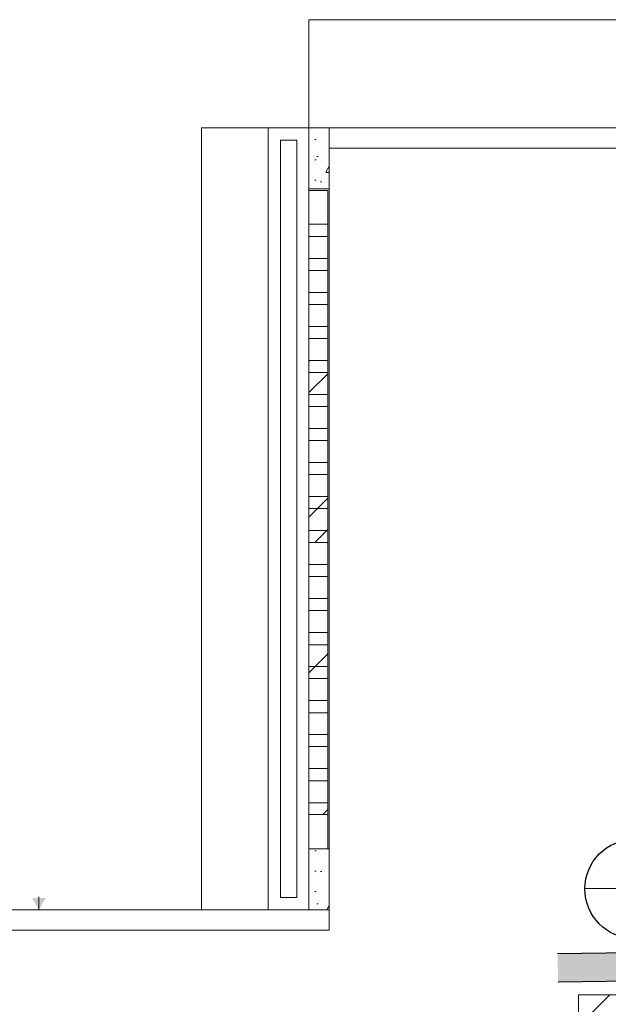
# Model space of a CAD drawing. Header units: millimetres. Extents: x 2826 to 3034, y 1533 to 1590.
# Tile 226 of 248: x 3015.24 to 3019.58, y 1557.61 to 1564.88. Entities that reach past the tile are written whole.
import ezdxf
from ezdxf.enums import TextEntityAlignment as Align

# ---------------------------------------------------------------- set-up
doc = ezdxf.new("R2010")
doc.units = ezdxf.units.MM
doc.set_wipeout_variables(frame=1)
doc.linetypes.add('CONTINU', pattern=[0])
doc.layers.add('_Caneta_No__220', color=7, linetype='Continuous', lineweight=15, true_color=0x8a8a8a)
doc.layers.add('ARQ-TXT-1_100', color=10, linetype='Continuous')
doc.layers.add('ILUMINAÇÃO DE EMERGÊNCIA', color=5, linetype='Continuous')
doc.styles.add('ESTILO_GERADO_2', font='arial.ttf')
pattern_1 = [(45, (0.02328, 0.61931), (-0.11490485, 0.11490485), [])]
pattern_2 = [(0, (0.0233, 0.6193), (0, 0.779423), [0.075, -0.375]), (0, (0.2483, 1.009), (0, 0.779423), [0.075, -0.375]), (60, (0.0233, 0.6193), (-0.675, 0.389711), [0.075, -0.375]), (60, (0.4733, 0.6193), (-0.675, 0.389711), [0.075, -0.375]), (120, (0.0983, 0.6193), (0.675, 0.389711), [0.075, -0.375]), (120, (0.5483, 0.6193), (0.675, 0.389711), [0.075, -0.375]), (0, (0.02328, 0.69431), (0, 0.15), [0, -0.15, 0, -0.225]), (45, (0.09828, 0.69431), (-0.106066, 0.106066), [0, -0.1125, 0, -0.1875])]
pattern_3 = [(45, (0.0233, 0.6193), (-0.574524, 0.574524), []), (45, (-0.0916, 0.7342), (-0.574524, 0.574524), [])]
pattern_4 = [(45, (0.0233, 0.6193), (-0.574524, 0.574524), []), (45, (-0.0916, 0.7342), (-0.574524, 0.574524), [])]

# ---------------------------------------------------------------- blocks, each defined once
blk = doc.blocks.new('ARROWHEAD_16')
at = {"linetype": 'Continuous', "lineweight": 0}
blk.add_hatch(color=0, dxfattribs=at).paths.add_polyline_path([(-0.9093, 0.525), (0, 0), (-0.9093, -0.525)])
at = {"color": 0, "linetype": 'Continuous', "lineweight": 0}
blk.add_line((0, 0), (-1, 0), dxfattribs=at)
blk = doc.blocks.new('A$Cdd268059')
at = {"layer": '_Caneta_No__220'}
h = blk.add_hatch(dxfattribs=at)
h.set_pattern_fill('TIJOLO_COMUM_0005', color=256, style=0, pattern_type=2)
h.set_pattern_definition(pattern_1)
h.paths.add_polyline_path([(33.0105, 10.9898), (33.1605, 10.8398), (33.1605, 10.9898)])
h = blk.add_hatch(dxfattribs=at)
h.set_pattern_fill('TIJOLO_COMUM_0005', color=256, style=0, pattern_type=2)
h.set_pattern_definition(pattern_1)
h.paths.add_polyline_path([(33.0105, 10.8398), (33.1605, 10.8398), (33.0105, 10.9898)])
h = blk.add_hatch(dxfattribs=at)
h.set_pattern_fill('TIJOLO_COMUM_0005', color=256, style=0, pattern_type=2)
h.set_pattern_definition(pattern_1)
h.paths.add_polyline_path([(34.336, 10.9898), (33.1605, 10.9898), (33.1605, 10.8398), (34.336, 10.8398)])
for p, q in [((41.8586, 18.1858), (31.0212, 18.1858)), ((31.0212, 18.1858), (31.0212, 17.3869)), ((41.8586, 17.3869), (31.0212, 17.3869)), ((34.206, 17.3869), (31.0212, 17.3869)), ((31.0212, 17.3869), (31.0212, 11.6171)), ((31.0212, 17.3869), (41.0073, 17.3869)), ((30.9312, 17.2969), (30.8112, 17.2969)), ((30.8112, 17.2969), (30.8112, 11.7071)), ((30.9312, 11.7071), (30.9312, 17.2969)), ((30.8112, 11.7071), (30.9312, 11.7071)), ((5.0027, 11.6171), (31.0212, 11.6171)), ((31.0212, 11.6171), (18.8463, 11.6171)), ((33.0105, 9.1406), (33.0105, 10.9898)), ((33.0105, 10.9898), (34.206, 10.9898))]:
    blk.add_line(p, q, dxfattribs=at)
for points in [[(0.8316, 1.8193), (18.8463, 1.8193), (18.8502, 0.0414), (25.1638, 0.0553), (25.1638, 1.8193), (41.007, 1.8193), (41.007, 17.3869), (31.0212, 17.3869), (31.0212, 11.6171), (18.8463, 11.6171), (18.8463, 10.4171), (0.8316, 10.4171)], [(30.2296, 11.6171), (30.7212, 11.6171), (30.7212, 17.3869), (30.2296, 17.3869)]]:
    blk.add_lwpolyline(points, close=True, dxfattribs=at)
for points in [[(31.0212, 17.3869), (31.0212, 17.2369)], [(34.226, 17.3869), (31.0212, 17.3869)], [(31.1712, 17.2369), (34.206, 17.2369)], [(31.1712, 11.4671), (31.1712, 17.2369)], [(31.0212, 11.6171), (18.8463, 11.6171)], [(18.8463, 11.4671), (31.0212, 11.4671)], [(31.1712, 11.4671), (31.0212, 11.4671)], [(33.0105, 10.9898), (33.1605, 10.9898)], [(33.0105, 10.9898), (33.0105, 10.7406)], [(34.206, 10.9898), (33.1605, 10.9898)]]:
    blk.add_lwpolyline(points, dxfattribs=at)
at = {"layer": '_Caneta_No__220', "xscale": 0.095, "yscale": 0.095, "zscale": 0.095, "rotation": 270}
blk.add_blockref('ARROWHEAD_16', (29.0289, 11.6171), dxfattribs=at)
at = {"layer": '_Caneta_No__220', "style": 'ESTILO_GERADO_2'}
for p in [(34.4309, 10.5457), (35.0309, 10.5457)]:
    blk.add_attdef('txt', text='', height=0.12, dxfattribs=at).set_placement(p, align=Align.MIDDLE_CENTER)
blk.add_attdef('txt', text='', height=0.12, rotation=90, dxfattribs=at).set_placement((1.2958, 6.4033), align=Align.MIDDLE_CENTER)
for points in [[(30.8112, 17.2969), (30.7212, 17.3869), (30.7212, 17.2969)], [(30.9312, 17.2969), (31.0212, 17.2969), (31.0212, 17.3869)], [(30.7212, 11.7071), (30.7212, 11.6171), (30.8112, 11.7071)], [(30.9312, 11.6171), (31.0212, 11.6171), (30.9312, 11.7071)]]:
    blk.add_wipeout(points).dxf.layer = '_Caneta_No__220'
for points in [[(30.7212, 17.3869), (30.8112, 17.2969), (30.8112, 17.3869)], [(30.8112, 11.7071), (30.7212, 11.6171), (30.8112, 11.6171)], [(30.9312, 11.7071), (31.0212, 11.6171), (31.0212, 11.7071)]]:
    blk.add_wipeout(points).dxf.layer = '_Caneta_No__220'
at = {"layer": '_Caneta_No__220'}
for points in [[(30.7212, 17.3869), (30.7212, 17.2969)], [(30.7212, 11.6171), (30.7212, 11.7071)], [(31.0212, 11.6171), (30.9312, 11.6171)]]:
    blk.add_lwpolyline(points, dxfattribs=at)
blk.add_wipeout([(30.9312, 17.3869), (30.8112, 17.3869), (30.8112, 17.2969), (30.9312, 17.2969)]).dxf.layer = '_Caneta_No__220'
blk.add_wipeout([(30.9312, 17.3869), (30.9312, 17.2969), (31.0212, 17.3869)]).dxf.layer = '_Caneta_No__220'
for points in [[(31.0212, 17.3869), (30.7212, 17.3869)], [(30.8112, 17.2969), (30.9312, 17.2969)]]:
    blk.add_lwpolyline(points, dxfattribs=at)
blk.add_wipeout([(30.9312, 17.2969), (30.9312, 11.7071), (31.0212, 11.7071), (31.0212, 17.2969)]).dxf.layer = '_Caneta_No__220'
h = blk.add_hatch(dxfattribs=at)
h.set_pattern_fill('CONCRETO_ESTRUTURAL_0005', color=256, style=0, pattern_type=2)
h.set_pattern_definition(pattern_2)
h.paths.add_polyline_path([(31.0212, 17.3869), (31.0212, 16.9369), (31.1712, 16.9369), (31.1712, 17.3869)])
h = blk.add_hatch(dxfattribs=at)
h.set_pattern_fill('DUPLA_1_4_0005', color=256, style=0, pattern_type=2)
h.set_pattern_definition(pattern_3)
h.paths.add_polyline_path([(31.0212, 16.1736), (31.0212, 15.8336), (31.1612, 15.8336), (31.1612, 16.1736)])
h = blk.add_hatch(dxfattribs=at)
h.set_pattern_fill('DUPLA_1_4_0005', color=256, style=0, pattern_type=2)
h.set_pattern_definition(pattern_3)
h.paths.add_polyline_path([(31.0212, 15.6715), (31.0212, 15.3315), (31.1612, 15.3315), (31.1612, 15.6715)])
h = blk.add_hatch(dxfattribs=at)
h.set_pattern_fill('DUPLA_1_4_0005', color=256, style=0, pattern_type=2)
h.set_pattern_definition(pattern_4)
h.paths.add_polyline_path([(31.0212, 14.6674), (31.0212, 14.3274), (31.1612, 14.3274), (31.1612, 14.6674)])
h = blk.add_hatch(dxfattribs=at)
h.set_pattern_fill('DUPLA_1_4_0005', color=256, style=0, pattern_type=2)
h.set_pattern_definition(pattern_4)
h.paths.add_polyline_path([(31.0212, 13.6633), (31.0212, 13.3233), (31.1612, 13.3233), (31.1612, 13.6633)])
h = blk.add_hatch(dxfattribs=at)
h.set_pattern_fill('DUPLA_1_4_0005', color=256, style=0, pattern_type=2)
h.set_pattern_definition(pattern_4)
h.paths.add_polyline_path([(31.0212, 12.6592), (31.0212, 12.3192), (31.1612, 12.3192), (31.1612, 12.6592)])
h = blk.add_hatch(dxfattribs=at)
h.set_pattern_fill('CONCRETO_ESTRUTURAL_0005', color=256, style=0, pattern_type=2)
h.set_pattern_definition(pattern_2)
h.paths.add_polyline_path([(31.0212, 12.0671), (31.0212, 11.6171), (31.1712, 11.6171), (31.1712, 12.0671)])
for points in [[(31.0212, 17.3869), (31.0212, 16.9369), (31.1712, 16.9369), (31.1712, 17.3869)], [(31.0212, 16.9256), (31.0212, 16.5856), (31.1612, 16.5856), (31.1612, 16.9256)], [(31.0212, 16.9256), (31.0212, 16.5856), (31.1612, 16.5856), (31.1612, 16.9256)], [(31.0212, 16.9256), (31.0212, 16.5856), (31.1612, 16.5856), (31.1612, 16.9256)], [(31.0212, 16.9256), (31.0212, 16.5856), (31.1612, 16.5856), (31.1612, 16.9256)], [(31.0212, 16.9256), (31.0212, 16.5856), (31.1612, 16.5856), (31.1612, 16.9256)], [(31.0212, 16.9256), (31.0212, 16.5856), (31.1612, 16.5856), (31.1612, 16.9256)], [(31.0212, 16.9256), (31.0212, 16.5856), (31.1612, 16.5856), (31.1612, 16.9256)], [(31.0212, 16.6756), (31.0212, 16.3356), (31.1612, 16.3356), (31.1612, 16.6756)], [(31.0212, 16.6756), (31.0212, 16.3356), (31.1612, 16.3356), (31.1612, 16.6756)], [(31.0212, 16.6756), (31.0212, 16.3356), (31.1612, 16.3356), (31.1612, 16.6756)], [(31.0212, 16.6756), (31.0212, 16.3356), (31.1612, 16.3356), (31.1612, 16.6756)], [(31.0212, 16.6756), (31.0212, 16.3356), (31.1612, 16.3356), (31.1612, 16.6756)], [(31.0212, 16.6756), (31.0212, 16.3356), (31.1612, 16.3356), (31.1612, 16.6756)], [(31.0212, 16.4236), (31.0212, 16.0836), (31.1612, 16.0836), (31.1612, 16.4236)], [(31.0212, 16.4236), (31.0212, 16.0836), (31.1612, 16.0836), (31.1612, 16.4236)], [(31.0212, 16.4236), (31.0212, 16.0836), (31.1612, 16.0836), (31.1612, 16.4236)], [(31.0212, 16.4236), (31.0212, 16.0836), (31.1612, 16.0836), (31.1612, 16.4236)], [(31.0212, 16.4236), (31.0212, 16.0836), (31.1612, 16.0836), (31.1612, 16.4236)], [(31.0212, 16.4236), (31.0212, 16.0836), (31.1612, 16.0836), (31.1612, 16.4236)], [(31.0212, 16.4236), (31.0212, 16.0836), (31.1612, 16.0836), (31.1612, 16.4236)], [(31.0212, 16.1736), (31.0212, 15.8336), (31.1612, 15.8336), (31.1612, 16.1736)], [(31.0212, 16.1736), (31.0212, 15.8336), (31.1612, 15.8336), (31.1612, 16.1736)], [(31.0212, 16.1736), (31.0212, 15.8336), (31.1612, 15.8336), (31.1612, 16.1736)], [(31.0212, 16.1736), (31.0212, 15.8336), (31.1612, 15.8336), (31.1612, 16.1736)], [(31.0212, 16.1736), (31.0212, 15.8336), (31.1612, 15.8336), (31.1612, 16.1736)], [(31.0212, 16.1736), (31.0212, 15.8336), (31.1612, 15.8336), (31.1612, 16.1736)], [(31.0212, 15.9215), (31.0212, 15.5815), (31.1612, 15.5815), (31.1612, 15.9215)], [(31.0212, 15.9215), (31.0212, 15.5815), (31.1612, 15.5815), (31.1612, 15.9215)], [(31.0212, 15.9215), (31.0212, 15.5815), (31.1612, 15.5815), (31.1612, 15.9215)], [(31.0212, 15.9215), (31.0212, 15.5815), (31.1612, 15.5815), (31.1612, 15.9215)], [(31.0212, 15.9215), (31.0212, 15.5815), (31.1612, 15.5815), (31.1612, 15.9215)], [(31.0212, 15.9215), (31.0212, 15.5815), (31.1612, 15.5815), (31.1612, 15.9215)], [(31.0212, 15.9215), (31.0212, 15.5815), (31.1612, 15.5815), (31.1612, 15.9215)], [(31.0212, 15.6715), (31.0212, 15.3315), (31.1612, 15.3315), (31.1612, 15.6715)], [(31.0212, 15.6715), (31.0212, 15.3315), (31.1612, 15.3315), (31.1612, 15.6715)], [(31.0212, 15.6715), (31.0212, 15.3315), (31.1612, 15.3315), (31.1612, 15.6715)], [(31.0212, 15.6715), (31.0212, 15.3315), (31.1612, 15.3315), (31.1612, 15.6715)], [(31.0212, 15.6715), (31.0212, 15.3315), (31.1612, 15.3315), (31.1612, 15.6715)], [(31.0212, 15.6715), (31.0212, 15.3315), (31.1612, 15.3315), (31.1612, 15.6715)], [(31.0212, 15.4195), (31.0212, 15.0795), (31.1612, 15.0795), (31.1612, 15.4195)], [(31.0212, 15.4195), (31.0212, 15.0795), (31.1612, 15.0795), (31.1612, 15.4195)], [(31.0212, 15.4195), (31.0212, 15.0795), (31.1612, 15.0795), (31.1612, 15.4195)], [(31.0212, 15.4195), (31.0212, 15.0795), (31.1612, 15.0795), (31.1612, 15.4195)], [(31.0212, 15.4195), (31.0212, 15.0795), (31.1612, 15.0795), (31.1612, 15.4195)], [(31.0212, 15.4195), (31.0212, 15.0795), (31.1612, 15.0795), (31.1612, 15.4195)], [(31.0212, 15.4195), (31.0212, 15.0795), (31.1612, 15.0795), (31.1612, 15.4195)], [(31.0212, 15.1695), (31.0212, 14.8295), (31.1612, 14.8295), (31.1612, 15.1695)], [(31.0212, 15.1695), (31.0212, 14.8295), (31.1612, 14.8295), (31.1612, 15.1695)], [(31.0212, 15.1695), (31.0212, 14.8295), (31.1612, 14.8295), (31.1612, 15.1695)], [(31.0212, 15.1695), (31.0212, 14.8295), (31.1612, 14.8295), (31.1612, 15.1695)], [(31.0212, 15.1695), (31.0212, 14.8295), (31.1612, 14.8295), (31.1612, 15.1695)], [(31.0212, 15.1695), (31.0212, 14.8295), (31.1612, 14.8295), (31.1612, 15.1695)], [(31.0212, 14.9174), (31.0212, 14.5774), (31.1612, 14.5774), (31.1612, 14.9174)], [(31.0212, 14.9174), (31.0212, 14.5774), (31.1612, 14.5774), (31.1612, 14.9174)], [(31.0212, 14.9174), (31.0212, 14.5774), (31.1612, 14.5774), (31.1612, 14.9174)], [(31.0212, 14.9174), (31.0212, 14.5774), (31.1612, 14.5774), (31.1612, 14.9174)], [(31.0212, 14.9174), (31.0212, 14.5774), (31.1612, 14.5774), (31.1612, 14.9174)], [(31.0212, 14.9174), (31.0212, 14.5774), (31.1612, 14.5774), (31.1612, 14.9174)], [(31.0212, 14.9174), (31.0212, 14.5774), (31.1612, 14.5774), (31.1612, 14.9174)], [(31.0212, 14.6674), (31.0212, 14.3274), (31.1612, 14.3274), (31.1612, 14.6674)], [(31.0212, 14.6674), (31.0212, 14.3274), (31.1612, 14.3274), (31.1612, 14.6674)], [(31.0212, 14.6674), (31.0212, 14.3274), (31.1612, 14.3274), (31.1612, 14.6674)], [(31.0212, 14.6674), (31.0212, 14.3274), (31.1612, 14.3274), (31.1612, 14.6674)], [(31.0212, 14.6674), (31.0212, 14.3274), (31.1612, 14.3274), (31.1612, 14.6674)], [(31.0212, 14.6674), (31.0212, 14.3274), (31.1612, 14.3274), (31.1612, 14.6674)], [(31.0212, 14.4154), (31.0212, 14.0754), (31.1612, 14.0754), (31.1612, 14.4154)], [(31.0212, 14.4154), (31.0212, 14.0754), (31.1612, 14.0754), (31.1612, 14.4154)], [(31.0212, 14.4154), (31.0212, 14.0754), (31.1612, 14.0754), (31.1612, 14.4154)], [(31.0212, 14.4154), (31.0212, 14.0754), (31.1612, 14.0754), (31.1612, 14.4154)], [(31.0212, 14.4154), (31.0212, 14.0754), (31.1612, 14.0754), (31.1612, 14.4154)], [(31.0212, 14.4154), (31.0212, 14.0754), (31.1612, 14.0754), (31.1612, 14.4154)], [(31.0212, 14.4154), (31.0212, 14.0754), (31.1612, 14.0754), (31.1612, 14.4154)], [(31.0212, 14.1654), (31.0212, 13.8254), (31.1612, 13.8254), (31.1612, 14.1654)], [(31.0212, 14.1654), (31.0212, 13.8254), (31.1612, 13.8254), (31.1612, 14.1654)], [(31.0212, 14.1654), (31.0212, 13.8254), (31.1612, 13.8254), (31.1612, 14.1654)], [(31.0212, 14.1654), (31.0212, 13.8254), (31.1612, 13.8254), (31.1612, 14.1654)], [(31.0212, 14.1654), (31.0212, 13.8254), (31.1612, 13.8254), (31.1612, 14.1654)], [(31.0212, 14.1654), (31.0212, 13.8254), (31.1612, 13.8254), (31.1612, 14.1654)], [(31.0212, 13.9133), (31.0212, 13.5733), (31.1612, 13.5733), (31.1612, 13.9133)], [(31.0212, 13.9133), (31.0212, 13.5733), (31.1612, 13.5733), (31.1612, 13.9133)], [(31.0212, 13.9133), (31.0212, 13.5733), (31.1612, 13.5733), (31.1612, 13.9133)], [(31.0212, 13.9133), (31.0212, 13.5733), (31.1612, 13.5733), (31.1612, 13.9133)], [(31.0212, 13.9133), (31.0212, 13.5733), (31.1612, 13.5733), (31.1612, 13.9133)], [(31.0212, 13.9133), (31.0212, 13.5733), (31.1612, 13.5733), (31.1612, 13.9133)], [(31.0212, 13.9133), (31.0212, 13.5733), (31.1612, 13.5733), (31.1612, 13.9133)], [(31.0212, 13.6633), (31.0212, 13.3233), (31.1612, 13.3233), (31.1612, 13.6633)], [(31.0212, 13.6633), (31.0212, 13.3233), (31.1612, 13.3233), (31.1612, 13.6633)], [(31.0212, 13.6633), (31.0212, 13.3233), (31.1612, 13.3233), (31.1612, 13.6633)], [(31.0212, 13.6633), (31.0212, 13.3233), (31.1612, 13.3233), (31.1612, 13.6633)], [(31.0212, 13.6633), (31.0212, 13.3233), (31.1612, 13.3233), (31.1612, 13.6633)], [(31.0212, 13.6633), (31.0212, 13.3233), (31.1612, 13.3233), (31.1612, 13.6633)], [(31.0212, 13.4113), (31.0212, 13.0713), (31.1612, 13.0713), (31.1612, 13.4113)], [(31.0212, 13.4113), (31.0212, 13.0713), (31.1612, 13.0713), (31.1612, 13.4113)], [(31.0212, 13.4113), (31.0212, 13.0713), (31.1612, 13.0713), (31.1612, 13.4113)], [(31.0212, 13.4113), (31.0212, 13.0713), (31.1612, 13.0713), (31.1612, 13.4113)], [(31.0212, 13.4113), (31.0212, 13.0713), (31.1612, 13.0713), (31.1612, 13.4113)], [(31.0212, 13.4113), (31.0212, 13.0713), (31.1612, 13.0713), (31.1612, 13.4113)], [(31.0212, 13.4113), (31.0212, 13.0713), (31.1612, 13.0713), (31.1612, 13.4113)], [(31.0212, 13.1613), (31.0212, 12.8213), (31.1612, 12.8213), (31.1612, 13.1613)], [(31.0212, 13.1613), (31.0212, 12.8213), (31.1612, 12.8213), (31.1612, 13.1613)], [(31.0212, 13.1613), (31.0212, 12.8213), (31.1612, 12.8213), (31.1612, 13.1613)], [(31.0212, 13.1613), (31.0212, 12.8213), (31.1612, 12.8213), (31.1612, 13.1613)], [(31.0212, 13.1613), (31.0212, 12.8213), (31.1612, 12.8213), (31.1612, 13.1613)], [(31.0212, 13.1613), (31.0212, 12.8213), (31.1612, 12.8213), (31.1612, 13.1613)], [(31.0212, 12.9092), (31.0212, 12.5692), (31.1612, 12.5692), (31.1612, 12.9092)], [(31.0212, 12.9092), (31.0212, 12.5692), (31.1612, 12.5692), (31.1612, 12.9092)], [(31.0212, 12.9092), (31.0212, 12.5692), (31.1612, 12.5692), (31.1612, 12.9092)], [(31.0212, 12.9092), (31.0212, 12.5692), (31.1612, 12.5692), (31.1612, 12.9092)], [(31.0212, 12.9092), (31.0212, 12.5692), (31.1612, 12.5692), (31.1612, 12.9092)], [(31.0212, 12.9092), (31.0212, 12.5692), (31.1612, 12.5692), (31.1612, 12.9092)], [(31.0212, 12.9092), (31.0212, 12.5692), (31.1612, 12.5692), (31.1612, 12.9092)], [(31.0212, 12.6592), (31.0212, 12.3192), (31.1612, 12.3192), (31.1612, 12.6592)], [(31.0212, 12.6592), (31.0212, 12.3192), (31.1612, 12.3192), (31.1612, 12.6592)], [(31.0212, 12.6592), (31.0212, 12.3192), (31.1612, 12.3192), (31.1612, 12.6592)], [(31.0212, 12.6592), (31.0212, 12.3192), (31.1612, 12.3192), (31.1612, 12.6592)], [(31.0212, 12.6592), (31.0212, 12.3192), (31.1612, 12.3192), (31.1612, 12.6592)], [(31.0212, 12.6592), (31.0212, 12.3192), (31.1612, 12.3192), (31.1612, 12.6592)], [(31.0212, 12.4071), (31.0212, 12.0671), (31.1612, 12.0671), (31.1612, 12.4071)], [(31.0212, 12.4071), (31.0212, 12.0671), (31.1612, 12.0671), (31.1612, 12.4071)], [(31.0212, 12.4071), (31.0212, 12.0671), (31.1612, 12.0671), (31.1612, 12.4071)], [(31.0212, 12.4071), (31.0212, 12.0671), (31.1612, 12.0671), (31.1612, 12.4071)], [(31.0212, 12.4071), (31.0212, 12.0671), (31.1612, 12.0671), (31.1612, 12.4071)], [(31.0212, 12.4071), (31.0212, 12.0671), (31.1612, 12.0671), (31.1612, 12.4071)], [(31.0212, 12.4071), (31.0212, 12.0671), (31.1612, 12.0671), (31.1612, 12.4071)], [(31.0212, 12.0671), (31.0212, 11.6171), (31.1712, 11.6171), (31.1712, 12.0671)]]:
    blk.add_lwpolyline(points, close=True, dxfattribs=at)
for points in [[(30.9312, 17.2969), (30.9312, 11.7071)], [(31.0212, 17.2369), (31.0212, 11.6171)], [(31.0212, 16.9256), (31.0212, 16.9369)]]:
    blk.add_lwpolyline(points, dxfattribs=at)
blk.add_wipeout([(30.9312, 11.7071), (30.8112, 11.7071), (30.8112, 11.6171), (30.9312, 11.6171)]).dxf.layer = '_Caneta_No__220'
for points in [[(30.9312, 11.7071), (30.8112, 11.7071)], [(30.7212, 11.6171), (30.9312, 11.6171)]]:
    blk.add_lwpolyline(points, dxfattribs=at)
blk.add_wipeout([(30.8112, 11.7071), (30.8112, 17.2969), (30.7212, 17.2969), (30.7212, 11.7071)]).dxf.layer = '_Caneta_No__220'
for points in [[(30.7212, 17.2969), (30.7212, 11.7071)], [(30.8112, 11.7071), (30.8112, 17.2969)]]:
    blk.add_lwpolyline(points, dxfattribs=at)
blk = doc.blocks.new('ILUM.DE EMERGÊNCIA')
blk.add_hatch(color=256).paths.add_polyline_path([(-0.6826, 0.2465), (-0.6826, -0.0166), (0.0155, -0.0166), (0.0155, 0.2465)])
for p, q in [((0.0155, 0.2465), (-0.6826, 0.2465)), ((0.0155, -0.0166), (0.0155, 0.2465)), ((-0.6826, -0.0166), (0.0155, -0.0166))]:
    blk.add_line(p, q)
blk.add_arc((0.1542, 0.115), 0.1912, 223.47812, 136.52188)

msp = doc.modelspace()

# ---------------------------------------------------------------- linework, layer by layer
at = {"layer": 'ARQ-TXT-1_100', "linetype": 'CONTINU'}
msp.add_line((3020.1399, 1558.461), (3019.4109, 1558.4671), dxfattribs=at)
msp.add_circle((3019.7754, 1558.4641), 0.3645, dxfattribs=at)

# ---------------------------------------------------------------- next in the draw order: block references
msp.add_blockref('A$Cdd268059', (2986.3533, 1546.6934))

# ---------------------------------------------------------------- next in the draw order: block references
at = {"layer": 'ILUMINAÇÃO DE EMERGÊNCIA', "color": 251, "xscale": 0.7861180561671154, "yscale": 0.7861180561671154, "zscale": 0.7861180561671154, "rotation": 0.8895132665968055}
msp.add_blockref('ILUM.DE EMERGÊNCIA', (3019.7497, 1557.7991), dxfattribs=at)

doc.saveas('drawing.dxf')
